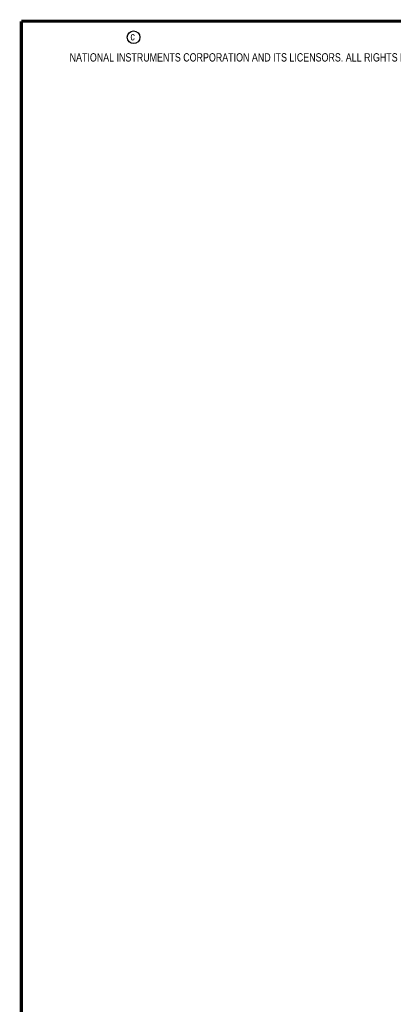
# Model space of a CAD drawing. Header units: inches. Extents: x 0.2 to 16.8, y 0.2 to 10.8.
# Tile 2 of 36: x 0.2 to 2.6, y 4.5 to 10.8. Entities that reach past the tile are written whole.
import ezdxf

# ---------------------------------------------------------------- set-up
doc = ezdxf.new("R2010")
doc.units = ezdxf.units.IN
doc.header["$LTSCALE"] = 0.935
doc.header["$MEASUREMENT"] = 0
doc.layers.get('0').update_dxf_attribs({"linetype": 'CONTINUOUS'})
doc.layers.add('DIMENSIONS', color=7, linetype='CONTINUOUS')
doc.styles.get("Standard").update_dxf_attribs({"font": 'txt', "width": 0.8})
doc.dimstyles.new('DIMSTYLE_1', dxfattribs={"dimtxt": 0.125, "dimasz": 0.18, "dimexe": 0.18, "dimexo": 0.0625, "dimgap": 0.09, "dimtad": 0, "dimtih": 1, "dimtoh": 1, "dimdec": 3, "dimzin": 4, "dimdsep": 46, "dimtxsty": 'STANDARD', "dimblk": '_FILLED', "dimblk1": '_FILLED', "dimblk2": '_FILLED', "dimcen": 0.09, "dimadec": 0, "dimazin": 0, "dimtp": 0.01, "dimtm": 0.01, "dimtfac": 1, "dimtdec": 3, "dimtofl": 0, "dimtmove": 0, "dimatfit": 3, "dimldrblk": '_FILLED', "dimfxl": 1, "dimtolj": 1, "dimtzin": 4, "dimarcsym": 0})

# ---------------------------------------------------------------- blocks, each defined once
blk = doc.blocks.new('*D12')
at = {"layer": 'DIMENSIONS', "color": 2, "linetype": 'CONTINUOUS'}
blk.add_line((4.5854, 4.1639), (4.1336, 4.1639), dxfattribs=at)
at = {"layer": 'DIMENSIONS', "color": 2, "linetype": 'CONTINUOUS', "insert": (4.0711, 4.2264), "char_height": 0.125, "width": 1.725, "attachment_point": 3, "line_spacing_factor": 0.9}
blk.add_mtext('2X -3.919{\\Ftxt.shx;\\W1.000000;\\H0.125000; }[99.54]', dxfattribs=at)
blk = doc.blocks.new('_FILLED')
at = {"color": 0, "linetype": 'BYBLOCK'}
blk.add_solid([(0, 0), (-1, 0.174), (-1, -0.174)], dxfattribs=at)
blk = doc.blocks.new('*D13')
at = {"layer": 'DIMENSIONS', "color": 2, "linetype": 'CONTINUOUS'}
blk.add_line((4.6775, 3.2604), (4.1336, 3.2604), dxfattribs=at)
at = {"layer": 'DIMENSIONS', "color": 2, "linetype": 'CONTINUOUS', "insert": (4.0711, 3.3229), "char_height": 0.125, "width": 1.525, "attachment_point": 3, "line_spacing_factor": 0.9}
blk.add_mtext('-4.823{\\Ftxt.shx;\\W1.000000;\\H0.125000; }[122.49]', dxfattribs=at)

msp = doc.modelspace()

# ---------------------------------------------------------------- linework, layer by layer
at = {"color": 7, "linetype": 'CONTINUOUS', "const_width": 0.02}
for points in [[(0.25, 10.7586), (0.25, 0.2586)], [(16.75, 10.7586), (0.25, 10.7586)]]:
    msp.add_lwpolyline(points, dxfattribs=at)
at = {"color": 2, "linetype": 'CONTINUOUS'}
msp.add_circle((0.9659, 10.6562), 0.0403, dxfattribs=at)

# ---------------------------------------------------------------- texts
at = {"color": 2, "linetype": 'CONTINUOUS', "char_height": 0.053, "attachment_point": 1, "line_spacing_factor": 0.9}
for s, insert, width in [('c', (0.946, 10.6893), 0.0424), ('NATIONAL INSTRUMENTS CORPORATION AND ITS LICENSORS. ALL RIGHTS RESERVED', (0.5583, 10.5546), 3.0104)]:
    msp.add_mtext(s, dxfattribs=dict(at, insert=insert, width=width))

# ---------------------------------------------------------------- dimensions: what is measured, and where the dimension line sits
at = {"layer": 'DIMENSIONS', "color": 2, "linetype": 'CONTINUOUS'}
for feature_location, offset, origin, text, picture, middle in [((4.5854, 4.1639), (-0.4518, 0), (4.6479, 8.0829), '2X -<>', '*D12', (2.9586, 4.1639)), ((4.6775005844, 3.2603547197), (-0.5439, 0), (4.7400005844, 8.0828547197), '-<>', '*D13', (3.0586005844, 3.2603547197))]:
    dim = msp.add_ordinate_dim(feature_location=feature_location, offset=offset, dtype=0, origin=origin, text=text, dimstyle='DIMSTYLE_1', dxfattribs=at)
    dim.commit()
    dim.dimension.update_dxf_attribs({"geometry": picture, "text_midpoint": middle})

doc.saveas('drawing.dxf')
